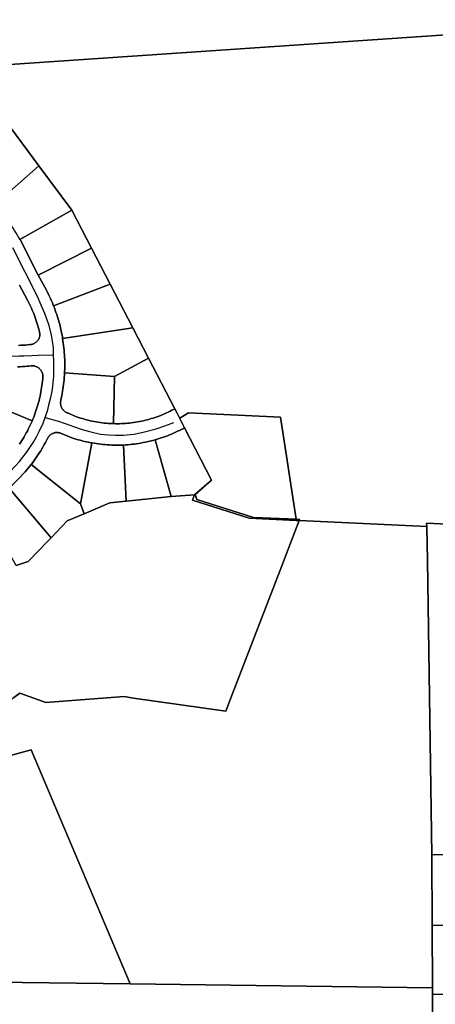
# Model space of a CAD drawing. Header units: feet. Extents: x -20058473 to 1466342, y -20424011 to 753407.
# Tile 19 of 58: x 1459289 to 1460262, y 711576 to 713879. Entities that reach past the tile are written whole.
import ezdxf

# ---------------------------------------------------------------- set-up
doc = ezdxf.new("R2010")
doc.units = ezdxf.units.FT
doc.header["$MEASUREMENT"] = 0
doc.layers.add('Parcels_exported', color=7, linetype='Continuous')
doc.layers.add('RoadCenterlines_ft_export', color=7, linetype='Continuous')

msp = doc.modelspace()

# ---------------------------------------------------------------- linework, layer by layer
at = {"layer": 'Parcels_exported'}
for points in [[(1460505.5, 713858.8), (1459161.8, 713767.9), (1459045.5, 713759.7), (1458998.6, 713756.5), (1458953, 713899.4)], [(1460649.4, 712682.1), (1460258, 712700.8), (1460242, 712701.5), (1460242.1, 712693.5), (1459943.4, 712707.4), (1459944.5, 712710.1), (1459936.3, 712710.5), (1459899.7, 712949.5), (1459683.8, 712959.6), (1459683.8, 712959.6), (1459663.5, 712947), (1459652, 712969.2), (1459590.5, 713087.5), (1459553.6, 713158.6), (1459500.5, 713261), (1459456.9, 713345.2), (1459411, 713433.7), (1459333.6, 713537.4), (1459253.5, 713644.9), (1459161.8, 713767.9), (1460505.5, 713858.8)], [(1459285.9, 713370.8), (1459289, 713365.4), (1459290.3, 713363.3), (1459293.3, 713357.9), (1459296.3, 713352.3), (1459332.2, 713281.6), (1459351.3, 713246.6), (1459353.8, 713241.7), (1459356.2, 713236.8), (1459358.6, 713231.8), (1459360.9, 713226.8), (1459363.1, 713221.8), (1459365.3, 713216.7), (1459367.3, 713211.6), (1459367.9, 713210.2), (1459369.9, 713205.1), (1459371.8, 713199.9), (1459373.6, 713194.7), (1459375.4, 713189.5), (1459377.1, 713184.3), (1459378.7, 713179.1), (1459380.2, 713173.8), (1459381.6, 713168.5), (1459383, 713163.2), (1459384.3, 713157.8), (1459385.5, 713152.5), (1459386.6, 713147.1), (1459387.7, 713141.7), (1459388.7, 713136.3), (1459389.2, 713133.2), (1459390, 713127.8), (1459390.8, 713122.4), (1459391.5, 713116.9), (1459392.1, 713111.5), (1459392.7, 713106), (1459393.1, 713100.5), (1459393.5, 713095.1), (1459393.8, 713089.6), (1459394, 713084.1), (1459394.2, 713078.6), (1459394.2, 713073.1), (1459394.2, 713067.6), (1459394.1, 713062.1), (1459393.9, 713056.6), (1459393.8, 713053.5), (1459393.5, 713048), (1459393.1, 713042.6), (1459392.6, 713037.1), (1459392.1, 713031.6), (1459391.4, 713026.2), (1459390.7, 713020.7), (1459390, 713015.3), (1459389.1, 713009.9), (1459388.2, 713004.4), (1459387.1, 712999.1), (1459386, 712993.7), (1459384.9, 712988.5), (1459384.6, 712986.9), (1459384.4, 712985.5), (1459384.3, 712984.1), (1459384.2, 712982.7), (1459384.3, 712981.3), (1459384.4, 712979.9), (1459384.6, 712978.5), (1459384.9, 712977.1), (1459385.2, 712975.7), (1459385.7, 712974.4), (1459386.2, 712973.1), (1459386.8, 712971.8), (1459387.4, 712970.5), (1459388.1, 712969.3), (1459388.9, 712968.1), (1459389.8, 712967), (1459390.7, 712965.9), (1459391.7, 712964.9), (1459392.7, 712964), (1459393.8, 712963.1), (1459394.9, 712962.2), (1459396.1, 712961.4), (1459397.4, 712960.7), (1459398.6, 712960.1), (1459399.9, 712959.5), (1459400.7, 712959.3), (1459422, 712950.5), (1459426.5, 712948.9), (1459431, 712947.4), (1459435.5, 712946), (1459440.1, 712944.7), (1459444.6, 712943.5), (1459449.2, 712942.3), (1459453.8, 712941.2), (1459458.5, 712940.2), (1459463.1, 712939.2), (1459467.7, 712938.4), (1459472.4, 712937.6), (1459477.1, 712936.9), (1459481.8, 712936.3), (1459486.5, 712935.7), (1459491.2, 712935.3), (1459495.9, 712934.9), (1459500.7, 712934.6), (1459505.4, 712934.4), (1459508, 712934.3), (1459512.8, 712934.2), (1459517.5, 712934.1), (1459522.2, 712934.2), (1459527, 712934.3), (1459531.7, 712934.6), (1459536.4, 712934.9), (1459541.1, 712935.2), (1459545.9, 712935.7), (1459550.6, 712936.2), (1459555.3, 712936.9), (1459559.9, 712937.6), (1459564.6, 712938.3), (1459569.3, 712939.2), (1459573.9, 712940.1), (1459578.5, 712941.1), (1459583.1, 712942.2), (1459587.7, 712943.4), (1459592.3, 712944.6), (1459596.8, 712946), (1459601.4, 712947.4), (1459605.9, 712948.8), (1459610.3, 712950.4), (1459614.8, 712952), (1459619.2, 712953.7), (1459623.6, 712955.5), (1459627.9, 712957.3), (1459632.3, 712959.3), (1459636.6, 712961.3), (1459640.8, 712963.3), (1459645, 712965.5), (1459649.2, 712967.7), (1459652, 712969.2), (1459674.9, 712924.7), (1459672.3, 712923.3), (1459667.7, 712920.9), (1459663.1, 712918.5), (1459658.5, 712916.3), (1459653.9, 712914.1), (1459649.2, 712912), (1459644.5, 712910), (1459639.7, 712908), (1459634.9, 712906.1), (1459630.1, 712904.3), (1459625.3, 712902.6), (1459620.4, 712900.9), (1459615.5, 712899.3), (1459610.6, 712897.8), (1459605.7, 712896.4), (1459602.6, 712895.5), (1459597.6, 712894.2), (1459592.7, 712893), (1459587.6, 712891.8), (1459582.6, 712890.8), (1459577.6, 712889.8), (1459572.5, 712888.8), (1459567.5, 712888), (1459562.4, 712887.2), (1459557.3, 712886.6), (1459552.2, 712886), (1459547.1, 712885.4), (1459541.9, 712885), (1459536.8, 712884.6), (1459531.7, 712884.3), (1459529.6, 712884.3), (1459524.4, 712884.1), (1459519.3, 712884), (1459514.1, 712884), (1459509, 712884.1), (1459503.9, 712884.2), (1459498.7, 712884.4), (1459493.6, 712884.7), (1459488.5, 712885.1), (1459483.4, 712885.6), (1459478.3, 712886.1), (1459473.2, 712886.8), (1459468.1, 712887.5), (1459463, 712888.3), (1459457.9, 712889.1), (1459455.2, 712889.6), (1459450.1, 712890.6), (1459445.1, 712891.7), (1459440.1, 712892.8), (1459435.1, 712894.1), (1459430.1, 712895.4), (1459425.2, 712896.7), (1459420.3, 712898.2), (1459415.4, 712899.7), (1459410.5, 712901.3), (1459405.6, 712903.1), (1459384.5, 712912), (1459383.2, 712912.5), (1459381.8, 712912.8), (1459380.4, 712913.1), (1459379, 712913.3), (1459377.6, 712913.4), (1459376.2, 712913.5), (1459374.8, 712913.5), (1459373.4, 712913.4), (1459372, 712913.2), (1459370.6, 712912.9), (1459369.2, 712912.5), (1459367.9, 712912.1), (1459366.6, 712911.6), (1459365.3, 712911), (1459364, 712910.4), (1459362.8, 712909.7), (1459361.6, 712908.9), (1459360.5, 712908), (1459359.4, 712907.1), (1459358.4, 712906.2), (1459357.4, 712905.1), (1459356.5, 712904.1), (1459355.6, 712902.9), (1459354.9, 712901.7), (1459354.1, 712900.5), (1459353.8, 712899.8), (1459351.3, 712894.9), (1459348.7, 712890.1), (1459346.1, 712885.2), (1459343.4, 712880.5), (1459340.6, 712875.7), (1459337.8, 712871), (1459334.9, 712866.4), (1459331.9, 712861.7), (1459328.9, 712857.2), (1459325.8, 712852.6), (1459322.6, 712848.1), (1459319.4, 712843.7), (1459316.1, 712839.3), (1459315.4, 712838.4), (1459311.9, 712834.1), (1459308.4, 712829.9), (1459304.8, 712825.7), (1459301.2, 712821.6), (1459297.5, 712817.5), (1459293.8, 712813.5), (1459292.9, 712812.5), (1459291.2, 712810.7), (1459287.4, 712806.8)], [(1459285.4, 713117.4), (1459290.9, 713117.6), (1459296.3, 713117.9), (1459301.8, 713118.2), (1459306.7, 713118.6), (1459312.5, 713119.1), (1459312.7, 713119.2), (1459314.1, 713119.3), (1459315.5, 713119.5), (1459316.9, 713119.8), (1459318.3, 713120.2), (1459319.6, 713120.6), (1459320.9, 713121.1), (1459322.2, 713121.7), (1459323.5, 713122.4), (1459324.7, 713123.2), (1459325.8, 713124), (1459326.9, 713124.8), (1459328, 713125.8), (1459329, 713126.8), (1459330, 713127.8), (1459330.9, 713128.9), (1459331.7, 713130), (1459332.4, 713131.2), (1459333.1, 713132.5), (1459333.8, 713133.7), (1459334.3, 713135), (1459334.8, 713136.4), (1459335.2, 713137.7), (1459335.5, 713139.1), (1459335.7, 713140.5), (1459335.9, 713141.9), (1459336, 713143.3), (1459336, 713144.7), (1459335.2, 713148), (1459334, 713152.9), (1459332.7, 713157.9), (1459331.3, 713162.8), (1459329.8, 713167.7), (1459328.3, 713172.6), (1459326.7, 713177.4), (1459325, 713182.3), (1459323.2, 713187.1), (1459321.4, 713191.8), (1459320, 713195.4), (1459318, 713200.1), (1459316, 713204.8), (1459313.8, 713209.5), (1459311.6, 713214.1), (1459309.4, 713218.7), (1459307.1, 713223.2), (1459288, 713258.3)], [(1459288, 713258.3), (1459307.1, 713223.2), (1459309.4, 713218.7), (1459311.6, 713214.1), (1459313.8, 713209.5), (1459316, 713204.8), (1459318, 713200.1), (1459320, 713195.4), (1459321.4, 713191.8), (1459323.2, 713187.1), (1459325, 713182.3), (1459326.7, 713177.4), (1459328.3, 713172.6), (1459329.8, 713167.7), (1459331.3, 713162.8), (1459332.7, 713157.9), (1459334, 713152.9), (1459335.2, 713148), (1459336, 713144.7), (1459336, 713143.3), (1459335.9, 713141.9), (1459335.7, 713140.5), (1459335.5, 713139.1), (1459335.2, 713137.7), (1459334.8, 713136.4), (1459334.3, 713135), (1459333.8, 713133.7), (1459333.1, 713132.5), (1459332.4, 713131.2), (1459331.7, 713130), (1459330.9, 713128.9), (1459330, 713127.8), (1459329, 713126.8), (1459328, 713125.8), (1459326.9, 713124.8), (1459325.8, 713124), (1459324.7, 713123.2), (1459323.5, 713122.4), (1459322.2, 713121.7), (1459320.9, 713121.1), (1459319.6, 713120.6), (1459318.3, 713120.2), (1459316.9, 713119.8), (1459315.5, 713119.5), (1459314.1, 713119.3), (1459312.7, 713119.2), (1459312.5, 713119.1), (1459306.7, 713118.6), (1459301.8, 713118.2), (1459296.3, 713117.9), (1459290.9, 713117.6), (1459285.4, 713117.4)], [(1459283.5, 713067.3), (1459289.3, 713067.5), (1459295.1, 713067.7), (1459300.9, 713068.1), (1459306.8, 713068.5), (1459309.9, 713068.7), (1459315.8, 713069.5), (1459316.8, 713069.5), (1459318.2, 713069.6), (1459319.6, 713069.5), (1459321, 713069.4), (1459322.4, 713069.2), (1459323.8, 713068.9), (1459325.2, 713068.5), (1459326.5, 713068), (1459327.8, 713067.5), (1459329.1, 713066.9), (1459330.3, 713066.3), (1459331.6, 713065.5), (1459332.7, 713064.7), (1459333.8, 713063.8), (1459334.9, 713062.9), (1459335.9, 713061.9), (1459336.9, 713060.9), (1459337.7, 713059.8), (1459338.6, 713058.6), (1459339.3, 713057.4), (1459340, 713056.2), (1459340.7, 713054.9), (1459341.2, 713053.6), (1459341.7, 713052.3), (1459342.1, 713051), (1459342.4, 713049.6), (1459342.7, 713048.2), (1459342.8, 713046.8), (1459342.9, 713045.4), (1459342.9, 713044), (1459342.8, 713042.5), (1459342.5, 713038.9), (1459342, 713033.8), (1459341.4, 713028.7), (1459340.7, 713023.6), (1459340, 713018.6), (1459339.2, 713013.5), (1459338.3, 713008.5), (1459337.3, 713003.5), (1459336.2, 712998.5), (1459335.1, 712993.5), (1459333.8, 712988.5), (1459332.6, 712983.6), (1459331.2, 712978.6), (1459329.7, 712973.7), (1459328.2, 712968.8), (1459326.6, 712964), (1459324.9, 712959.2), (1459323.2, 712954.4), (1459321.3, 712949.6), (1459319.4, 712944.8), (1459317.7, 712940.6), (1459216, 712982.6)], [(1459288.1, 712886.3), (1459291, 712890.6), (1459293.7, 712894.9), (1459296.4, 712899.2), (1459299, 712903.6), (1459301.6, 712908), (1459304.1, 712912.5), (1459306.5, 712917), (1459308.8, 712921.6), (1459311.1, 712926.2), (1459313.3, 712930.8), (1459315.4, 712935.4), (1459317.4, 712940.1), (1459317.7, 712940.6), (1459319.4, 712944.8), (1459321.3, 712949.6), (1459323.2, 712954.4), (1459324.9, 712959.2), (1459326.6, 712964), (1459328.2, 712968.8), (1459329.7, 712973.7), (1459331.2, 712978.6), (1459332.6, 712983.6), (1459333.8, 712988.5), (1459335.1, 712993.5), (1459336.2, 712998.5), (1459337.3, 713003.5), (1459338.3, 713008.5), (1459339.2, 713013.5), (1459340, 713018.6), (1459340.7, 713023.6), (1459341.4, 713028.7), (1459342, 713033.8), (1459342.5, 713038.9), (1459342.8, 713042.5), (1459342.9, 713044), (1459342.9, 713045.4), (1459342.8, 713046.8), (1459342.7, 713048.2), (1459342.4, 713049.6), (1459342.1, 713051), (1459341.7, 713052.3), (1459341.2, 713053.6), (1459340.7, 713054.9), (1459340, 713056.2), (1459339.3, 713057.4), (1459338.6, 713058.6), (1459337.7, 713059.8), (1459336.9, 713060.9), (1459335.9, 713061.9), (1459334.9, 713062.9), (1459333.8, 713063.8), (1459332.7, 713064.7), (1459331.6, 713065.5), (1459330.3, 713066.3), (1459329.1, 713066.9), (1459327.8, 713067.5), (1459326.5, 713068), (1459325.2, 713068.5), (1459323.8, 713068.9), (1459322.4, 713069.2), (1459321, 713069.4), (1459319.6, 713069.5), (1459318.2, 713069.6), (1459316.8, 713069.5), (1459315.8, 713069.5), (1459309.9, 713068.7), (1459306.8, 713068.5), (1459300.9, 713068.1), (1459295.1, 713067.7), (1459289.3, 713067.5), (1459283.5, 713067.3)], [(1459216, 712982.6), (1459317.7, 712940.6), (1459317.4, 712940.1), (1459315.4, 712935.4), (1459313.3, 712930.8), (1459311.1, 712926.2), (1459308.8, 712921.6), (1459306.5, 712917), (1459304.1, 712912.5), (1459301.6, 712908), (1459299, 712903.6), (1459296.4, 712899.2), (1459293.7, 712894.9), (1459291, 712890.6), (1459288.1, 712886.3)], [(1459280.3, 712602.1), (1459308.7, 712611.7), (1459354.6, 712659.4), (1459362.1, 712667.2), (1459399.9, 712706.5), (1459440, 712723.3), (1459499.9, 712749.3), (1459538, 712753.1), (1459643.7, 712763.5), (1459698.4, 712767.9), (1459693.8, 712754.9), (1459826.5, 712712.8), (1459936.6, 712707.7), (1459936.8, 712707.7), (1459943.4, 712707.4), (1459943.4, 712707.3), (1459902.4, 712601.2), (1459902.4, 712601.2), (1459782.2, 712290.2), (1459771.3, 712261.9), (1459554.9, 712292), (1459533.5, 712295.6), (1459349.6, 712281.6), (1459291.4, 712302.8), (1459288.9, 712303.7), (1459274.7, 712293.7)]]:
    msp.add_lwpolyline(points, dxfattribs=at)
for points in [[(1459253.5, 713644.9), (1459333.6, 713537.4), (1459230.3, 713446.7), (1459226.1, 713451.2), (1459221.9, 713455.7), (1459217.7, 713460.2), (1459213.4, 713464.6), (1459209, 713468.9), (1459204.5, 713473.2), (1459200, 713477.4), (1459195.5, 713481.6), (1459190.9, 713485.7), (1459186.3, 713489.7), (1459181.6, 713493.7), (1459176.8, 713497.6), (1459172, 713501.4), (1459167.1, 713505.2), (1459162.2, 713509), (1459157.3, 713512.6), (1459155.9, 713513.7), (1459253.5, 713644.9)], [(1459333.6, 713537.4), (1459411, 713433.7), (1459289, 713365.4), (1459285.9, 713370.8), (1459282.8, 713376.1), (1459279.5, 713381.3), (1459276.2, 713386.5), (1459272.9, 713391.7), (1459269.4, 713396.8), (1459265.9, 713401.8), (1459262.4, 713406.9), (1459258.7, 713411.8), (1459255, 713416.8), (1459251.3, 713421.6), (1459247.4, 713426.5), (1459243.6, 713431.2), (1459239.6, 713436), (1459235.6, 713440.7), (1459231.5, 713445.3), (1459230.3, 713446.7), (1459333.6, 713537.4)], [(1459411, 713433.7), (1459456.9, 713345.2), (1459332.2, 713281.6), (1459296.3, 713352.3), (1459293.3, 713357.9), (1459290.3, 713363.3), (1459289, 713365.4), (1459411, 713433.7)], [(1459456.9, 713345.2), (1459500.5, 713261), (1459367.9, 713210.2), (1459367.3, 713211.6), (1459365.3, 713216.7), (1459363.1, 713221.8), (1459360.9, 713226.8), (1459358.6, 713231.8), (1459356.2, 713236.8), (1459353.8, 713241.7), (1459351.3, 713246.6), (1459332.2, 713281.6), (1459456.9, 713345.2)], [(1459500.5, 713261), (1459553.6, 713158.6), (1459389.2, 713133.2), (1459388.7, 713136.3), (1459387.7, 713141.7), (1459386.6, 713147.1), (1459385.5, 713152.5), (1459384.3, 713157.8), (1459383, 713163.2), (1459381.6, 713168.5), (1459380.2, 713173.8), (1459378.7, 713179.1), (1459377.1, 713184.3), (1459375.4, 713189.5), (1459373.6, 713194.7), (1459371.8, 713199.9), (1459369.9, 713205.1), (1459367.9, 713210.2), (1459500.5, 713261)], [(1459553.6, 713158.6), (1459590.5, 713087.5), (1459510.8, 713044.5), (1459393.8, 713053.5), (1459393.9, 713056.6), (1459394.1, 713062.1), (1459394.2, 713067.6), (1459394.2, 713073.1), (1459394.2, 713078.6), (1459394, 713084.1), (1459393.8, 713089.6), (1459393.5, 713095.1), (1459393.1, 713100.5), (1459392.7, 713106), (1459392.1, 713111.5), (1459391.5, 713116.9), (1459390.8, 713122.4), (1459390, 713127.8), (1459389.2, 713133.2), (1459553.6, 713158.6)], [(1459590.5, 713087.5), (1459652, 712969.2), (1459649.2, 712967.7), (1459645, 712965.5), (1459640.8, 712963.3), (1459636.6, 712961.3), (1459632.3, 712959.3), (1459627.9, 712957.3), (1459623.6, 712955.5), (1459619.2, 712953.7), (1459614.8, 712952), (1459610.3, 712950.4), (1459605.9, 712948.8), (1459601.4, 712947.4), (1459596.8, 712946), (1459592.3, 712944.6), (1459587.7, 712943.4), (1459583.1, 712942.2), (1459578.5, 712941.1), (1459573.9, 712940.1), (1459569.3, 712939.2), (1459564.6, 712938.3), (1459559.9, 712937.6), (1459555.3, 712936.9), (1459550.6, 712936.2), (1459545.9, 712935.7), (1459541.1, 712935.2), (1459536.4, 712934.9), (1459531.7, 712934.6), (1459527, 712934.3), (1459522.2, 712934.2), (1459517.5, 712934.1), (1459512.8, 712934.2), (1459508, 712934.3), (1459510.8, 713044.5), (1459590.5, 713087.5)], [(1459510.8, 713044.5), (1459508, 712934.3), (1459505.4, 712934.4), (1459500.7, 712934.6), (1459495.9, 712934.9), (1459491.2, 712935.3), (1459486.5, 712935.7), (1459481.8, 712936.3), (1459477.1, 712936.9), (1459472.4, 712937.6), (1459467.7, 712938.4), (1459463.1, 712939.2), (1459458.5, 712940.2), (1459453.8, 712941.2), (1459449.2, 712942.3), (1459444.6, 712943.5), (1459440.1, 712944.7), (1459435.5, 712946), (1459431, 712947.4), (1459426.5, 712948.9), (1459422, 712950.5), (1459400.7, 712959.3), (1459399.9, 712959.5), (1459398.6, 712960.1), (1459397.4, 712960.7), (1459396.1, 712961.4), (1459394.9, 712962.2), (1459393.8, 712963.1), (1459392.7, 712964), (1459391.7, 712964.9), (1459390.7, 712965.9), (1459389.8, 712967), (1459388.9, 712968.1), (1459388.1, 712969.3), (1459387.4, 712970.5), (1459386.8, 712971.8), (1459386.2, 712973.1), (1459385.7, 712974.4), (1459385.2, 712975.7), (1459384.9, 712977.1), (1459384.6, 712978.5), (1459384.4, 712979.9), (1459384.3, 712981.3), (1459384.2, 712982.7), (1459384.3, 712984.1), (1459384.4, 712985.5), (1459384.6, 712986.9), (1459384.9, 712988.5), (1459386, 712993.7), (1459387.1, 712999.1), (1459388.2, 713004.4), (1459389.1, 713009.9), (1459390, 713015.3), (1459390.7, 713020.7), (1459391.4, 713026.2), (1459392.1, 713031.6), (1459392.6, 713037.1), (1459393.1, 713042.6), (1459393.5, 713048), (1459393.8, 713053.5), (1459510.8, 713044.5)], [(1459899.7, 712949.5), (1459936.3, 712710.5), (1459936.2, 712710.5), (1459836.7, 712714.6), (1459703.4, 712756.9), (1459699.3, 712768.7), (1459738.3, 712802.2), (1459674.9, 712924.7), (1459663.5, 712947), (1459683.8, 712959.6), (1459683.8, 712959.6), (1459899.7, 712949.5)], [(1459457.9, 712889.1), (1459431.1, 712746.3), (1459315.4, 712838.4), (1459316.1, 712839.3), (1459319.4, 712843.7), (1459322.6, 712848.1), (1459325.8, 712852.6), (1459328.9, 712857.2), (1459331.9, 712861.7), (1459334.9, 712866.4), (1459337.8, 712871), (1459340.6, 712875.7), (1459343.4, 712880.5), (1459346.1, 712885.2), (1459348.7, 712890.1), (1459351.3, 712894.9), (1459353.8, 712899.8), (1459354.1, 712900.5), (1459354.9, 712901.7), (1459355.6, 712902.9), (1459356.5, 712904.1), (1459357.4, 712905.1), (1459358.4, 712906.2), (1459359.4, 712907.1), (1459360.5, 712908), (1459361.6, 712908.9), (1459362.8, 712909.7), (1459364, 712910.4), (1459365.3, 712911), (1459366.6, 712911.6), (1459367.9, 712912.1), (1459369.2, 712912.5), (1459370.6, 712912.9), (1459372, 712913.2), (1459373.4, 712913.4), (1459374.8, 712913.5), (1459376.2, 712913.5), (1459377.6, 712913.4), (1459379, 712913.3), (1459380.4, 712913.1), (1459381.8, 712912.8), (1459383.2, 712912.5), (1459384.5, 712912), (1459405.6, 712903.1), (1459410.5, 712901.3), (1459415.4, 712899.7), (1459420.3, 712898.2), (1459425.2, 712896.7), (1459430.1, 712895.4), (1459435.1, 712894.1), (1459440.1, 712892.8), (1459445.1, 712891.7), (1459450.1, 712890.6), (1459455.2, 712889.6), (1459457.9, 712889.1)], [(1459605.7, 712896.4), (1459610.6, 712897.8), (1459615.5, 712899.3), (1459620.4, 712900.9), (1459625.3, 712902.6), (1459630.1, 712904.3), (1459634.9, 712906.1), (1459639.7, 712908), (1459644.5, 712910), (1459649.2, 712912), (1459653.9, 712914.1), (1459658.5, 712916.3), (1459663.1, 712918.5), (1459667.7, 712920.9), (1459672.3, 712923.3), (1459674.9, 712924.7), (1459738.3, 712802.2), (1459698.4, 712767.9), (1459643.7, 712763.5), (1459605.7, 712896.4)], [(1459457.9, 712889.1), (1459463, 712888.3), (1459468.1, 712887.5), (1459473.2, 712886.8), (1459478.3, 712886.1), (1459483.4, 712885.6), (1459488.5, 712885.1), (1459493.6, 712884.7), (1459498.7, 712884.4), (1459503.9, 712884.2), (1459509, 712884.1), (1459514.1, 712884), (1459519.3, 712884), (1459524.4, 712884.1), (1459529.6, 712884.3), (1459531.7, 712884.3), (1459538, 712753.1), (1459499.9, 712749.3), (1459440, 712723.3), (1459431.1, 712746.3), (1459457.9, 712889.1)], [(1459531.7, 712884.3), (1459536.8, 712884.6), (1459541.9, 712885), (1459547.1, 712885.4), (1459552.2, 712886), (1459557.3, 712886.6), (1459562.4, 712887.2), (1459567.5, 712888), (1459572.5, 712888.8), (1459577.6, 712889.8), (1459582.6, 712890.8), (1459587.6, 712891.8), (1459592.7, 712893), (1459597.6, 712894.2), (1459602.6, 712895.5), (1459605.7, 712896.4), (1459643.7, 712763.5), (1459538, 712753.1), (1459531.7, 712884.3)], [(1459263.4, 712784.2), (1459267.5, 712787.8), (1459271.6, 712791.5), (1459275.6, 712795.2), (1459279.6, 712799), (1459283.5, 712802.8), (1459287.4, 712806.8), (1459291.2, 712810.7), (1459292.9, 712812.5), (1459293.8, 712813.5), (1459297.5, 712817.5), (1459301.2, 712821.6), (1459304.8, 712825.7), (1459308.4, 712829.9), (1459311.9, 712834.1), (1459315.4, 712838.4), (1459431.1, 712746.3), (1459440, 712723.3), (1459399.9, 712706.5), (1459362.1, 712667.2), (1459263.4, 712784.2)], [(1459202.9, 712741.7), (1459207.7, 712744.5), (1459212.4, 712747.3), (1459217.1, 712750.1), (1459221.7, 712753.1), (1459226.3, 712756.1), (1459230.9, 712759.2), (1459235.4, 712762.3), (1459239.8, 712765.5), (1459244.2, 712768.8), (1459248.6, 712772.1), (1459252.9, 712775.5), (1459257.2, 712779), (1459261.4, 712782.5), (1459263.4, 712784.2), (1459362.1, 712667.2), (1459354.6, 712659.4), (1459308.7, 712611.7), (1459280.3, 712602.1), (1459245.4, 712665), (1459202.9, 712741.7)], [(1459936.3, 712710.5), (1459936.8, 712707.7), (1459936.6, 712707.7), (1459826.5, 712712.8), (1459693.8, 712754.9), (1459698.4, 712767.9), (1459699.3, 712768.7), (1459703.4, 712756.9), (1459836.7, 712714.6), (1459936.2, 712710.5), (1459936.3, 712710.5)], [(1460243.8, 712613.9), (1460254.3, 711925.5), (1460255.1, 711760), (1460255.9, 711614.3), (1459547.4, 711623.2), (1459315.8, 712170.7), (1458844.1, 712042.5), (1458806.7, 712159.1), (1459252.1, 712277.9), (1459274.7, 712293.7), (1459288.9, 712303.7), (1459291.4, 712302.8), (1459349.6, 712281.6), (1459533.5, 712295.6), (1459554.9, 712292), (1459771.3, 712261.9), (1459782.2, 712290.2), (1459902.4, 712601.2), (1459943.4, 712707.3), (1459943.4, 712707.4), (1460242.1, 712693.5), (1460242.2, 712693.2), (1460243.8, 712613.9)], [(1459944.5, 712710.1), (1459943.4, 712707.4), (1459936.8, 712707.7), (1459936.3, 712710.5), (1459944.5, 712710.1)], [(1460258, 712700.8), (1460649.4, 712682.1), (1460649.9, 712685.7), (1460734.4, 712682.4), (1460729.4, 712573.6), (1460874, 712184), (1460964.4, 711964.5), (1461065, 711843.9), (1461119.8, 711819.6), (1461365.5, 711710.7), (1460536.4, 711628.3), (1460539.8, 711710.1), (1460542, 711764), (1460544.3, 711818), (1460548.9, 711929.6), (1460435.7, 711928.1), (1460254.3, 711925.5), (1460243.8, 712613.9), (1460242.2, 712693.2), (1460242.1, 712693.5), (1460242, 712701.5), (1460258, 712700.8)], [(1458554.3, 711963.6), (1458844.1, 712042.5), (1459315.8, 712170.7), (1459547.4, 711623.2), (1458660, 711634.4), (1458564.9, 711930.4), (1458554.3, 711963.6)], [(1460254.3, 711925.5), (1460435.7, 711928.1), (1460432.3, 711816.4), (1460321.1, 711814.9), (1460320.7, 711760.9), (1460255.1, 711760), (1460254.3, 711925.5)], [(1460320.7, 711760.9), (1460430.7, 711762.5), (1460429.1, 711708.5), (1460425.8, 711600.6), (1460256, 711598.3), (1460255.9, 711614.3), (1460255.1, 711760), (1460320.7, 711760.9)], [(1459547.4, 711623.2), (1460255.9, 711614.3), (1460256, 711598.3), (1460256.5, 711490.4), (1460257, 711393.2), (1460257.7, 711247.1), (1460258.3, 711142.3), (1460258.9, 711019.4), (1460259.5, 710899.6), (1460261, 710603.7), (1459327.8, 710623), (1459234.7, 710530.6), (1458932.6, 711487.5), (1458706.6, 711487), (1458660, 711634.4), (1459547.4, 711623.2)], [(1460256, 711598.3), (1460425.8, 711600.6), (1460422.6, 711492.7), (1460256.5, 711490.4), (1460256, 711598.3)]]:
    msp.add_lwpolyline(points, close=True, dxfattribs=at)
at = {"layer": 'RoadCenterlines_ft_export'}
for points in [[(1459368.1, 713095.6), (1459368, 713097.2), (1459367.4, 713111.4), (1459365.1, 713126.9), (1459363, 713141.1), (1459357.4, 713163.8), (1459352.2, 713179), (1459347.7, 713192.2), (1459339.2, 713211.4), (1459330.3, 713231.4), (1459272.2, 713345.7)], [(1459034.7, 713172.6), (1459053.6, 713161.3), (1459081.3, 713144.6), (1459109.2, 713130.4), (1459127.8, 713121.8), (1459142.4, 713116.6), (1459158.3, 713110.8), (1459172.6, 713106.6), (1459186.2, 713102.7), (1459205.8, 713099.3), (1459221.1, 713096.6), (1459243.7, 713094.1), (1459255.7, 713093.3), (1459268.7, 713092.4), (1459287.5, 713092.7), (1459298.5, 713092.9), (1459317, 713093.6), (1459332.2, 713094.2), (1459368.1, 713095.6)], [(1459348.4, 712949), (1459349, 712950.8), (1459354.1, 712966.9), (1459358, 712981.5), (1459361.9, 712995.8), (1459364.5, 713010.5), (1459366.5, 713022.1), (1459368.6, 713045.3), (1459368.7, 713063.4), (1459368.8, 713081.6), (1459368.1, 713095.6)], [(1458723.3, 712578.8), (1458834.8, 712614.8), (1459003, 712680.7), (1459090.3, 712718.4), (1459177, 712757.8), (1459191.1, 712765.4), (1459203.2, 712772), (1459224.9, 712786.7), (1459235.1, 712794.7), (1459245.9, 712803), (1459257.6, 712813.8), (1459265.5, 712821.2), (1459278.1, 712835), (1459287.8, 712845.7), (1459295.7, 712855.6), (1459304.3, 712866.5), (1459314, 712881), (1459321, 712891.3), (1459328.4, 712904.7), (1459335.3, 712917.2), (1459343.7, 712935.5), (1459348.4, 712949)], [(1459348.4, 712949), (1459382, 712939.1), (1459390.8, 712936.5), (1459397.8, 712934.1), (1459415, 712927.5), (1459435, 712920.7), (1459455.3, 712914.8), (1459477.5, 712910), (1459496.9, 712907.8), (1459513.2, 712907.1), (1459531.4, 712907.3), (1459557, 712910), (1459580.6, 712915.2), (1459608.2, 712922.5), (1459628.4, 712929), (1459649.4, 712936.7)]]:
    msp.add_lwpolyline(points, dxfattribs=at)

doc.saveas('drawing.dxf')
